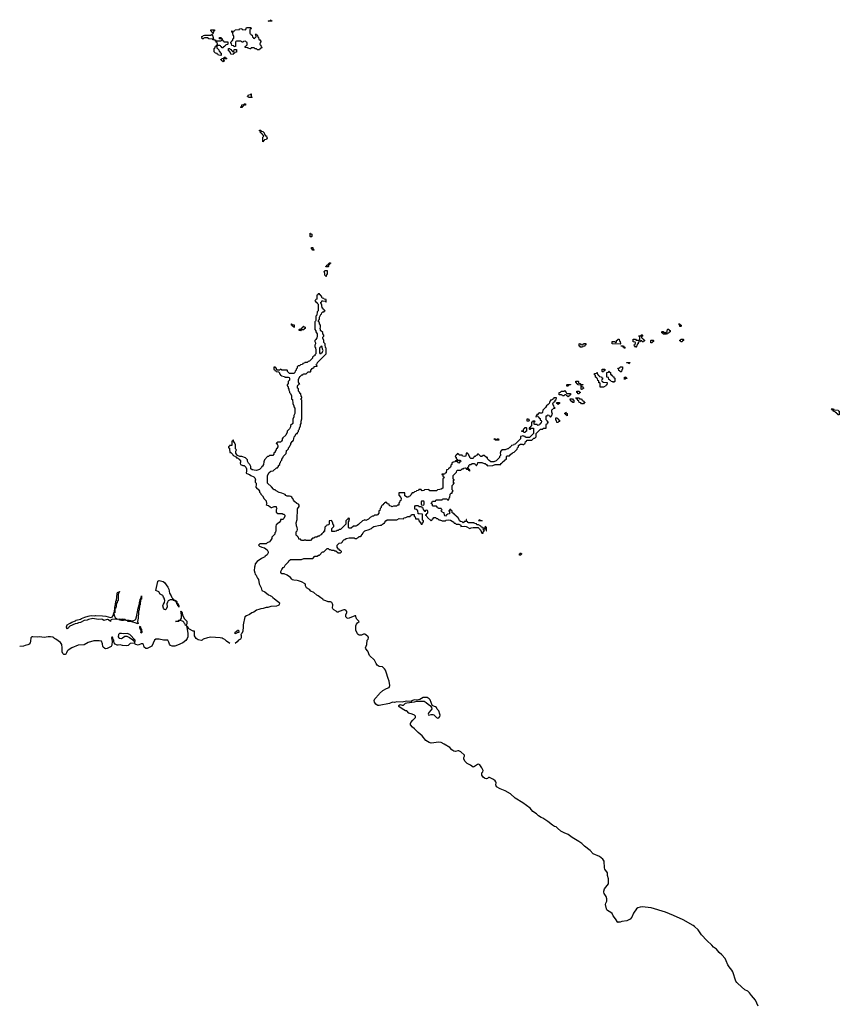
# Model space of a CAD drawing. Header units: inches. Extents: x 2774406 to 2911609, y 892737 to 1000506.
# Tile 74 of 79: x 2840150 to 2854974, y 929603 to 947414. Entities that reach past the tile are written whole.
import ezdxf

# ---------------------------------------------------------------- set-up
doc = ezdxf.new("R2010")
doc.units = ezdxf.units.IN
doc.header["$MEASUREMENT"] = 0
for name, color, linetype in [('C8943', 7, 'Continuous'), ('C8944', 7, 'Continuous'), ('C8952', 7, 'Continuous'), ('C8953', 7, 'Continuous'), ('C8954', 7, 'Continuous')]:
    doc.layers.add(name, color=color, linetype=linetype)

msp = doc.modelspace()

# ---------------------------------------------------------------- linework, layer by layer
at = {"layer": 'C8943', "color": 6}
for points in [[(2845017, 940000), (2844988, 939972), (2844988, 939950), (2844962, 939898), (2844908, 939850), (2844898, 939830), (2844898, 939810), (2844888, 939792), (2844868, 939772), (2844810, 939772), (2844802, 939758), (2844790, 939754), (2844790, 939748), (2844806, 939746), (2844806, 939734), (2844818, 939710), (2844818, 939690), (2844802, 939658), (2844788, 939650), (2844787, 939633), (2844769, 939610), (2844768, 939590), (2844749, 939570), (2844748, 939552), (2844728, 939532), (2844669, 939531), (2844650, 939514), (2844629, 939511), (2844578, 939450), (2844565, 939415), (2844558, 939370), (2844542, 939338), (2844530, 939331), (2844525, 939315), (2844485, 939275), (2844450, 939262), (2844430, 939258), (2844390, 939262), (2844368, 939272), (2844352, 939272), (2844332, 939292), (2844330, 939334), (2844311, 939370), (2844291, 939391), (2844277, 939417), (2844271, 939430), (2844271, 939450), (2844232, 939490), (2844170, 939511), (2844130, 939511), (2844091, 939531), (2844072, 939552), (2844062, 939570), (2844062, 939610), (2844071, 939630), (2844052, 939650), (2844051, 939730), (2844030, 939774), (2844014, 939790), (2844014, 939810), (2844010, 939814), (2844002, 939798), (2843989, 939790), (2843986, 939714), (2843946, 939710), (2843942, 939698), (2843926, 939690), (2843929, 939669), (2843942, 939662), (2843946, 939650), (2843950, 939586), (2843970, 939586), (2844006, 939550), (2844008, 939530), (2844039, 939519), (2844048, 939510), (2844064, 939504), (2844070, 939489), (2844089, 939489), (2844110, 939468), (2844126, 939466), (2844130, 939446), (2844142, 939442), (2844146, 939430), (2844146, 939410), (2844138, 939390), (2844146, 939370), (2844186, 939350), (2844210, 939349), (2844242, 939322), (2844255, 939290), (2844255, 939250), (2844246, 939210), (2844286, 939190), (2844309, 939189), (2844330, 939168), (2844384, 939144), (2844404, 939124), (2844415, 939090), (2844409, 939070), (2844409, 939050), (2844428, 939028), (2844428, 938992), (2844418, 938970), (2844420, 938960), (2844448, 938930), (2844463, 938923), (2844486, 938886), (2844489, 938870), (2844506, 938846), (2844510, 938828), (2844540, 938800), (2844570, 938748), (2844608, 938710), (2844609, 938690), (2844618, 938670), (2844610, 938646), (2844626, 938630), (2844650, 938628), (2844682, 938602), (2844690, 938588), (2844710, 938588), (2844750, 938608), (2844786, 938606), (2844786, 938594), (2844798, 938570), (2844789, 938549), (2844790, 938506), (2844820, 938480), (2844883, 938483), (2844899, 938479), (2844912, 938468), (2844928, 938468), (2844946, 938450), (2844948, 938430), (2844929, 938391), (2844908, 938372), (2844866, 938370), (2844866, 938350), (2844840, 938320), (2844790, 938274), (2844782, 938250), (2844785, 938175), (2844776, 938144), (2844766, 938130), (2844766, 938110), (2844710, 938054), (2844709, 938030), (2844689, 937991), (2844669, 937971), (2844626, 937950), (2844607, 937933), (2844493, 937933), (2844469, 937910), (2844488, 937890), (2844528, 937870), (2844578, 937858), (2844626, 937826), (2844645, 937790), (2844643, 937770), (2844624, 937736), (2844589, 937710), (2844581, 937699), (2844524, 937670), (2844443, 937610), (2844410, 937570), (2844403, 937530), (2844394, 937510), (2844393, 937450), (2844401, 937410), (2844410, 937385), (2844426, 937366), (2844430, 937349), (2844446, 937326), (2844450, 937309), (2844467, 937287), (2844483, 937210), (2844517, 937137), (2844530, 937090), (2844582, 937062), (2844649, 937010), (2844680, 937000), (2844689, 936990), (2844704, 936984), (2844730, 936959), (2844760, 936940), (2844810, 936893), (2844838, 936878), (2844846, 936866), (2844844, 936836), (2844836, 936824), (2844824, 936816), (2844796, 936804), (2844690, 936796), (2844638, 936782), (2844610, 936779), (2844556, 936764), (2844510, 936757), (2844477, 936743), (2844430, 936735), (2844408, 936712), (2844383, 936697), (2844350, 936687), (2844307, 936653), (2844255, 936630), (2844224, 936610), (2844189, 936470), (2844194, 936450), (2844189, 936431), (2844188, 936352), (2844168, 936312), (2844148, 936292), (2844155, 936275), (2844155, 936230), (2844142, 936210), (2844109, 936190), (2844082, 936158), (2844046, 936130)], [(2849446, 940000), (2849446, 939930), (2849370, 939854), (2849310, 939854), (2849298, 939858), (2849290, 939874), (2849258, 939878), (2849250, 939894), (2849242, 939878), (2849210, 939874), (2849206, 939870), (2849206, 939830), (2849110, 939734), (2849088, 939732), (2849082, 939718), (2849047, 939713), (2849042, 939698), (2849026, 939690), (2849022, 939678), (2849010, 939674), (2848987, 939653), (2848970, 939652), (2848930, 939634), (2848870, 939634), (2848866, 939614), (2848849, 939610), (2848848, 939590), (2848838, 939570), (2848846, 939550), (2848846, 939530), (2848829, 939511), (2848827, 939493), (2848769, 939431), (2848727, 939413), (2848670, 939414), (2848640, 939440), (2848614, 939470), (2848610, 939492), (2848590, 939494), (2848550, 939532), (2848530, 939532), (2848510, 939514), (2848490, 939514), (2848450, 939554), (2848430, 939552), (2848426, 939534), (2848406, 939530), (2848390, 939514), (2848370, 939514), (2848350, 939474), (2848310, 939474), (2848293, 939493), (2848290, 939514), (2848278, 939518), (2848270, 939554), (2848258, 939558), (2848252, 939572), (2848227, 939573), (2848222, 939518), (2848190, 939512), (2848158, 939518), (2848150, 939534), (2848110, 939534), (2848098, 939538), (2848093, 939553), (2848078, 939558), (2848070, 939571), (2848067, 939553), (2848049, 939550), (2848047, 939533), (2848030, 939531), (2848028, 939508), (2848042, 939502), (2848046, 939470), (2848062, 939462), (2848066, 939446), (2848110, 939446), (2848122, 939442), (2848126, 939430), (2848122, 939418), (2848107, 939413), (2848102, 939398), (2848090, 939394), (2848078, 939398), (2848073, 939413), (2848058, 939418), (2848054, 939434), (2848030, 939432), (2848022, 939418), (2847988, 939412), (2847967, 939393), (2847966, 939370), (2847950, 939354), (2847948, 939330), (2847940, 939320), (2847906, 939290), (2847902, 939278), (2847867, 939273), (2847866, 939214), (2847846, 939210), (2847842, 939198), (2847830, 939194), (2847787, 939193), (2847787, 939187), (2847802, 939182), (2847806, 939150), (2847822, 939142), (2847826, 939130), (2847822, 939118), (2847806, 939110), (2847806, 938950), (2847802, 938938), (2847776, 938924), (2847747, 938913), (2847709, 938911), (2847690, 938894), (2847650, 938892), (2847570, 938894), (2847550, 938914), (2847470, 938911), (2847462, 938898), (2847430, 938894), (2847418, 938898), (2847410, 938914), (2847370, 938914), (2847362, 938898), (2847327, 938893), (2847322, 938878), (2847290, 938874), (2847270, 938854), (2847250, 938854), (2847228, 938832), (2847226, 938810), (2847207, 938793), (2847186, 938790), (2847182, 938778), (2847170, 938774), (2847150, 938774), (2847130, 938794), (2847118, 938798), (2847114, 938810), (2847114, 938854), (2847010, 938852), (2847008, 938810), (2847046, 938770), (2847048, 938750), (2847042, 938718), (2847026, 938710), (2847022, 938678), (2847008, 938672), (2847006, 938634), (2846986, 938630), (2846967, 938613), (2846912, 938612), (2846882, 938602), (2846870, 938612), (2846838, 938618), (2846831, 938651), (2846798, 938658), (2846794, 938670), (2846778, 938678), (2846770, 938694), (2846762, 938678), (2846747, 938673), (2846742, 938658), (2846730, 938654), (2846722, 938638), (2846706, 938630), (2846702, 938618), (2846687, 938613), (2846686, 938590), (2846668, 938572), (2846666, 938534), (2846648, 938530), (2846646, 938490), (2846620, 938460), (2846610, 938452), (2846568, 938452), (2846550, 938434), (2846530, 938432), (2846486, 938410), (2846460, 938380), (2846436, 938364), (2846410, 938354), (2846398, 938358), (2846390, 938372), (2846382, 938358), (2846349, 938351), (2846290, 938294), (2846280, 938280), (2846256, 938264), (2846227, 938253), (2846190, 938252), (2846147, 938213), (2846110, 938214), (2846094, 938230), (2846094, 938330), (2846111, 938350), (2846114, 938390), (2846090, 938394), (2846082, 938378), (2846070, 938374), (2846046, 938350), (2846046, 938290), (2845960, 938200), (2845950, 938192), (2845926, 938190), (2845910, 938174), (2845890, 938174), (2845876, 938164), (2845847, 938153), (2845813, 938153), (2845798, 938158), (2845793, 938173), (2845793, 938207), (2845832, 938248), (2845832, 938270), (2845813, 938293), (2845812, 938310), (2845790, 938354), (2845750, 938351), (2845747, 938293), (2845742, 938278), (2845707, 938273), (2845702, 938258), (2845690, 938254), (2845670, 938234), (2845662, 938158), (2845647, 938153), (2845642, 938138), (2845630, 938134), (2845622, 938118), (2845610, 938114), (2845606, 938094), (2845586, 938090), (2845567, 938073), (2845546, 938070), (2845527, 938053), (2845489, 938051), (2845467, 938033), (2845448, 938032), (2845407, 937993), (2845333, 937993), (2845318, 937998), (2845310, 938012), (2845302, 937998), (2845287, 937993), (2845253, 937993), (2845238, 937998), (2845230, 938014), (2845198, 938018), (2845194, 938050), (2845178, 938058), (2845174, 938070), (2845160, 938080), (2845152, 938092), (2845152, 938148), (2845171, 938170), (2845172, 938190), (2845171, 938230), (2845161, 938241), (2845156, 938256), (2845151, 938310), (2845170, 938370), (2845176, 938564), (2845202, 938610), (2845202, 938630), (2845191, 938650), (2845162, 938662), (2845119, 938699), (2845101, 938721), (2845090, 938751), (2845078, 938758), (2845070, 938774), (2845054, 938790), (2845030, 938794), (2844990, 938792), (2844965, 938805), (2844950, 938822), (2844894, 938850), (2844870, 938852), (2844844, 938864), (2844791, 938891), (2844771, 938911), (2844751, 938911), (2844740, 938920), (2844704, 938964), (2844632, 939032), (2844632, 939168), (2844660, 939220), (2844690, 939246), (2844734, 939250), (2844792, 939308), (2844811, 939309), (2844831, 939329), (2844832, 939350), (2844854, 939370), (2844854, 939390), (2844870, 939406), (2844872, 939430), (2844890, 939448), (2844894, 939466), (2844911, 939490), (2844921, 939519), (2844972, 939568), (2844973, 939607), (2844978, 939622), (2844990, 939626), (2845012, 939650), (2845013, 939667), (2845030, 939686), (2845041, 939719), (2845051, 939729), (2845052, 939750), (2845078, 939782), (2845091, 939790), (2845102, 939810), (2845111, 939830), (2845112, 939870), (2845130, 939888), (2845152, 939928), (2845172, 939930), (2845173, 939947), (2845190, 939966), (2845193, 939987), (2845203, 940000)], [(2850000, 932705), (2849962, 932722), (2849937, 932737), (2849879, 932790), (2849850, 932810), (2849821, 932821), (2849784, 932844), (2849704, 932910), (2849610, 932968), (2849581, 932981), (2849534, 933014), (2849499, 933050), (2849432, 933092), (2849385, 933150), (2849317, 933197), (2849250, 933250), (2849111, 933331), (2849030, 933410), (2848930, 933464), (2848840, 933500), (2848775, 933535), (2848759, 933570), (2848765, 933610), (2848760, 933630), (2848750, 933647), (2848722, 933670), (2848650, 933704), (2848630, 933704), (2848610, 933690), (2848590, 933684), (2848570, 933685), (2848554, 933694), (2848534, 933714), (2848510, 933750), (2848510, 933790), (2848527, 933810), (2848530, 933832), (2848510, 933881), (2848470, 933937), (2848450, 933945), (2848430, 933939), (2848410, 933930), (2848378, 933902), (2848350, 933895), (2848303, 933930), (2848241, 933961), (2848202, 934002), (2848183, 934043), (2848185, 934070), (2848197, 934090), (2848197, 934110), (2848127, 934170), (2848090, 934186), (2848072, 934188), (2848030, 934176), (2848001, 934181), (2847965, 934205), (2847930, 934250), (2847830, 934310), (2847770, 934338), (2847730, 934344), (2847590, 934328), (2847558, 934338), (2847497, 934377), (2847430, 934458), (2847359, 934519), (2847290, 934587), (2847255, 934615), (2847221, 934661), (2847218, 934682), (2847222, 934698), (2847259, 934741), (2847310, 934789), (2847310, 934815), (2847291, 934830), (2847250, 934851), (2847190, 934872), (2847151, 934911), (2847130, 934911), (2847065, 934945), (2847005, 934990), (2847005, 935010), (2847030, 935024), (2847070, 935014), (2847090, 935014), (2847130, 935049), (2847150, 935057), (2847290, 935072), (2847330, 935084), (2847466, 935086), (2847503, 935063), (2847538, 935030), (2847579, 934999), (2847601, 934970), (2847602, 934950), (2847595, 934930), (2847550, 934881), (2847537, 934850), (2847542, 934842), (2847550, 934833), (2847590, 934845), (2847624, 934844), (2847638, 934838), (2847690, 934790), (2847710, 934781), (2847730, 934787), (2847750, 934810), (2847752, 934830), (2847750, 934851), (2847730, 934910), (2847702, 934942), (2847688, 934970), (2847670, 934983), (2847622, 935002), (2847613, 935013), (2847573, 935110), (2847558, 935130), (2847522, 935150), (2847450, 935150), (2847386, 935114), (2847330, 935107), (2847290, 935108), (2847238, 935090), (2847236, 935084), (2847230, 935082), (2847147, 935087), (2847070, 935070), (2846970, 935073), (2846930, 935064), (2846890, 935067), (2846838, 935042), (2846650, 935010), (2846630, 935010), (2846616, 935016), (2846592, 935032), (2846565, 935070), (2846563, 935097), (2846574, 935126), (2846650, 935210), (2846657, 935223), (2846720, 935280), (2846784, 935316), (2846830, 935333), (2846842, 935370), (2846832, 935448), (2846814, 935494), (2846780, 935610), (2846764, 935650), (2846750, 935670), (2846710, 935707), (2846650, 935713), (2846618, 935738), (2846595, 935770), (2846565, 935830), (2846475, 935915), (2846448, 935988), (2846411, 936030), (2846403, 936050), (2846431, 936110), (2846433, 936187), (2846451, 936210), (2846457, 936230), (2846451, 936250), (2846410, 936286), (2846390, 936296), (2846370, 936299), (2846330, 936283), (2846290, 936279), (2846271, 936290), (2846262, 936302), (2846231, 936370), (2846227, 936410), (2846231, 936450), (2846242, 936478), (2846259, 936501), (2846292, 936530), (2846248, 936568), (2846240, 936580), (2846235, 936590), (2846230, 936630), (2846210, 936630), (2846110, 936587), (2846090, 936584), (2846070, 936590), (2846051, 936610), (2846048, 936628), (2846050, 936650), (2846067, 936690), (2846064, 936710), (2846050, 936730), (2846030, 936739), (2846010, 936739), (2845930, 936711), (2845910, 936698), (2845890, 936698), (2845873, 936713), (2845830, 936736), (2845814, 936754), (2845807, 936770), (2845811, 936831), (2845807, 936850), (2845795, 936870), (2845770, 936881), (2845730, 936881), (2845690, 936901), (2845651, 936911), (2845639, 936919), (2845630, 936930), (2845594, 936954), (2845551, 936990), (2845524, 937004), (2845472, 937050), (2845417, 937077), (2845390, 937105), (2845338, 937138), (2845322, 937170), (2845322, 937190), (2845311, 937211), (2845246, 937246), (2845190, 937261), (2845170, 937271), (2845110, 937275), (2845083, 937283), (2845070, 937291), (2845046, 937326), (2844990, 937365), (2844934, 937390), (2844892, 937392), (2844873, 937413), (2844872, 937430), (2844891, 937469), (2844918, 937502), (2844931, 937510), (2844951, 937549), (2845010, 937608), (2845018, 937622), (2845050, 937649), (2845249, 937649), (2845290, 937668), (2845450, 937669), (2845490, 937708), (2845531, 937709), (2845553, 937727), (2845574, 937730), (2845620, 937780), (2845631, 937789), (2845652, 937790), (2845710, 937846), (2845730, 937846), (2845750, 937828), (2845767, 937827), (2845790, 937818), (2845830, 937818), (2845852, 937808), (2845868, 937808), (2845910, 937768), (2845952, 937768), (2845970, 937786), (2845970, 937794), (2845954, 937810), (2845934, 937814), (2845932, 937830), (2845918, 937838), (2845893, 937873), (2845894, 937910), (2845930, 937946), (2845971, 937949), (2845990, 937968), (2845996, 937984), (2846015, 938005), (2846031, 938010), (2846054, 938026), (2846110, 938042), (2846183, 938043), (2846199, 938039), (2846212, 938028), (2846250, 938026), (2846258, 938042), (2846270, 938046), (2846290, 938066), (2846310, 938066), (2846330, 938086), (2846338, 938102), (2846350, 938109), (2846363, 938137), (2846395, 938165), (2846472, 938190), (2846494, 938206), (2846510, 938210), (2846517, 938223), (2846555, 938245), (2846671, 938269), (2846691, 938270), (2846711, 938289), (2846730, 938298), (2846735, 938305), (2846750, 938309), (2846755, 938325), (2846774, 938346), (2846796, 938364), (2846811, 938369), (2846969, 938369), (2847012, 938388), (2847090, 938386), (2847098, 938402), (2847134, 938410), (2847170, 938428), (2847210, 938428), (2847218, 938442), (2847233, 938447), (2847238, 938462), (2847270, 938466), (2847282, 938462), (2847286, 938430), (2847302, 938422), (2847306, 938390), (2847310, 938386), (2847350, 938386), (2847362, 938382), (2847368, 938350), (2847408, 938308), (2847410, 938288), (2847430, 938286), (2847433, 938307), (2847452, 938330), (2847454, 938350), (2847438, 938358), (2847434, 938370), (2847434, 938470), (2847373, 938473), (2847358, 938478), (2847350, 938534), (2847338, 938538), (2847330, 938554), (2847298, 938558), (2847294, 938570), (2847294, 938610), (2847310, 938626), (2847350, 938626), (2847362, 938622), (2847370, 938606), (2847407, 938607), (2847422, 938602), (2847426, 938590), (2847442, 938582), (2847450, 938546), (2847462, 938542), (2847470, 938526), (2847490, 938526), (2847498, 938542), (2847510, 938546), (2847522, 938542), (2847526, 938530), (2847526, 938490), (2847522, 938478), (2847507, 938473), (2847502, 938458), (2847486, 938450), (2847502, 938442), (2847506, 938430), (2847522, 938422), (2847526, 938410), (2847590, 938348), (2847610, 938366), (2847618, 938382), (2847632, 938390), (2847634, 938406), (2847650, 938408), (2847670, 938408), (2847688, 938390), (2847708, 938388), (2847730, 938368), (2847750, 938368), (2847790, 938349), (2847850, 938349), (2847861, 938359), (2847910, 938369), (2847943, 938363), (2848002, 938322), (2848010, 938309), (2848028, 938308), (2848046, 938290), (2848090, 938288), (2848126, 938270), (2848126, 938250), (2848130, 938246), (2848190, 938249), (2848224, 938244), (2848290, 938209), (2848318, 938222), (2848350, 938230), (2848430, 938230), (2848445, 938225), (2848466, 938206), (2848470, 938189), (2848483, 938183), (2848510, 938128), (2848530, 938126), (2848534, 938130), (2848538, 938162), (2848554, 938170), (2848538, 938178), (2848534, 938190), (2848538, 938202), (2848550, 938206), (2848582, 938202), (2848586, 938170), (2848590, 938166), (2848594, 938170), (2848592, 938230), (2848578, 938238), (2848570, 938254), (2848566, 938254), (2848562, 938218), (2848550, 938214), (2848518, 938218), (2848513, 938233), (2848498, 938238), (2848493, 938253), (2848450, 938274), (2848418, 938278), (2848412, 938292), (2848378, 938298), (2848370, 938314), (2848270, 938314), (2848258, 938318), (2848254, 938330), (2848238, 938338), (2848230, 938374), (2848226, 938370), (2848222, 938338), (2848190, 938334), (2848182, 938318), (2848170, 938314), (2848152, 938332), (2848118, 938338), (2848114, 938350), (2848098, 938358), (2848093, 938393), (2848078, 938398), (2848073, 938413), (2848058, 938418), (2848054, 938430), (2848038, 938438), (2848034, 938450), (2848018, 938458), (2848010, 938474), (2847998, 938478), (2847994, 938490), (2847974, 938494), (2847971, 938530), (2847953, 938533), (2847950, 938552), (2847930, 938554), (2847922, 938538), (2847906, 938530), (2847922, 938522), (2847926, 938510), (2847922, 938478), (2847888, 938472), (2847882, 938458), (2847870, 938454), (2847850, 938434), (2847838, 938438), (2847833, 938453), (2847830, 938494), (2847798, 938498), (2847793, 938513), (2847778, 938518), (2847774, 938530), (2847778, 938542), (2847794, 938550), (2847778, 938558), (2847774, 938570), (2847732, 938572), (2847718, 938578), (2847714, 938590), (2847698, 938598), (2847690, 938614), (2847630, 938614), (2847618, 938618), (2847614, 938650), (2847598, 938658), (2847594, 938670), (2847613, 938687), (2847618, 938702), (2847630, 938706), (2847670, 938706), (2847678, 938722), (2847690, 938726), (2847787, 938727), (2847794, 938730), (2847798, 938742), (2847810, 938746), (2847870, 938746), (2847882, 938742), (2847890, 938728), (2847911, 938729), (2847918, 938762), (2847931, 938770), (2847934, 938830), (2847952, 938848), (2847972, 938850), (2847973, 938867), (2847992, 938890), (2847974, 938910), (2847972, 938950), (2847974, 938990), (2847994, 939010), (2847998, 939022), (2848012, 939030), (2847998, 939038), (2847994, 939050), (2847998, 939082), (2848012, 939090), (2847998, 939098), (2847993, 939113), (2847993, 939167), (2848020, 939200), (2848051, 939229), (2848054, 939250), (2848070, 939266), (2848130, 939266), (2848152, 939288), (2848174, 939290), (2848178, 939302), (2848210, 939306), (2848222, 939302), (2848230, 939286), (2848262, 939282), (2848267, 939267), (2848282, 939262), (2848286, 939250), (2848292, 939248), (2848294, 939270), (2848278, 939278), (2848274, 939290), (2848258, 939298), (2848254, 939310), (2848258, 939322), (2848272, 939328), (2848273, 939347), (2848290, 939366), (2848311, 939369), (2848333, 939387), (2848367, 939387), (2848382, 939382), (2848386, 939370), (2848402, 939362), (2848406, 939350), (2848412, 939348), (2848418, 939362), (2848432, 939368), (2848438, 939402), (2848450, 939406), (2848510, 939406), (2848548, 939388), (2848567, 939387), (2848600, 939360), (2848610, 939346), (2848708, 939348), (2848751, 939369), (2848850, 939368), (2848854, 939386), (2848872, 939390), (2848874, 939406), (2848891, 939409), (2848894, 939426), (2848914, 939430), (2848918, 939442), (2848933, 939447), (2848938, 939462), (2848954, 939466), (2848954, 939510), (2848958, 939522), (2848970, 939526), (2849010, 939526), (2849018, 939542), (2849030, 939546), (2849064, 939576), (2849091, 939589), (2849150, 939646), (2849152, 939670), (2849171, 939689), (2849172, 939710), (2849180, 939720), (2849210, 939738), (2849238, 939738), (2849250, 939728), (2849270, 939728), (2849278, 939742), (2849294, 939750), (2849298, 939782), (2849310, 939786), (2849330, 939806), (2849410, 939806), (2849450, 939846), (2849470, 939846), (2849494, 939870), (2849494, 939930), (2849564, 940000)], [(2849314, 940000), (2849314, 939970), (2849298, 939962), (2849290, 939948), (2849270, 939946), (2849262, 939962), (2849230, 939966), (2849226, 939970), (2849230, 939974), (2849262, 939978), (2849265, 940000)], [(2843951, 936130), (2843891, 936171), (2843861, 936201), (2843830, 936211), (2843810, 936226), (2843773, 936233), (2843610, 936241), (2843548, 936230), (2843470, 936205), (2843450, 936191), (2843430, 936185), (2843375, 936195), (2843340, 936220), (2843311, 936270), (2843314, 936350), (2843290, 936351), (2843212, 936392), (2843190, 936432), (2843174, 936434), (2843170, 936454), (2843162, 936458), (2843169, 936449), (2843170, 936410), (2843179, 936399), (2843181, 936390), (2843190, 936310), (2843190, 936250), (2843180, 936220), (2843157, 936183), (2843098, 936142), (2843003, 936097), (2842956, 936084), (2842910, 936084), (2842875, 936095), (2842858, 936118), (2842850, 936152), (2842830, 936190), (2842750, 936190), (2842674, 936210), (2842610, 936210), (2842590, 936190), (2842539, 936081), (2842458, 936042), (2842430, 936036), (2842401, 936061), (2842390, 936113), (2842370, 936122), (2842350, 936121), (2842290, 936101), (2842251, 936111), (2842240, 936120), (2842231, 936130), (2842236, 936190), (2842145, 936290), (2842094, 936310), (2842030, 936307), (2841990, 936313), (2841958, 936310), (2841937, 936290), (2841933, 936250), (2841943, 936230), (2841950, 936225), (2841990, 936221), (2842010, 936229), (2842050, 936264), (2842090, 936261), (2842136, 936236), (2842195, 936195), (2842210, 936178), (2842226, 936170), (2842226, 936134), (2842150, 936130), (2842110, 936095), (2842090, 936090), (2842010, 936095), (2841970, 936106), (2841930, 936097), (2841910, 936099), (2841879, 936119), (2841861, 936141), (2841855, 936155), (2841850, 936190), (2841842, 936202), (2841830, 936245), (2841818, 936242), (2841810, 936230), (2841821, 936170), (2841818, 936102), (2841804, 936076), (2841730, 936041), (2841710, 936035), (2841690, 936037), (2841661, 936061), (2841655, 936075), (2841650, 936122), (2841630, 936170), (2841590, 936180), (2841490, 936179), (2841390, 936150), (2841317, 936103), (2841210, 936097), (2841090, 936053), (2841029, 936010), (2841010, 935991), (2840999, 935961), (2840983, 935937), (2840970, 935931), (2840951, 935931), (2840931, 935951), (2840919, 935979), (2840916, 936030), (2840921, 936050), (2840910, 936110), (2840890, 936145), (2840805, 936210), (2840780, 936220), (2840770, 936230), (2840750, 936241), (2840710, 936250), (2840666, 936250), (2840590, 936238), (2840510, 936253), (2840470, 936244), (2840390, 936253), (2840370, 936250), (2840353, 936230), (2840345, 936170), (2840337, 936143), (2840322, 936118), (2840295, 936105), (2840250, 936095), (2840219, 936081), (2840150, 936075)]]:
    msp.add_lwpolyline(points, dxfattribs=at)
for points in [[(2848810, 939806), (2848748, 939808), (2848742, 939822), (2848726, 939830), (2848754, 939830), (2848758, 939818), (2848770, 939814), (2848782, 939818), (2848786, 939830), (2848812, 939832), (2848814, 939810)], [(2847450, 938706), (2847418, 938702), (2847414, 938690), (2847414, 938650), (2847418, 938638), (2847450, 938634), (2847462, 938638), (2847466, 938650), (2847466, 938690), (2847462, 938702)], [(2848510, 938346), (2848446, 938350), (2848462, 938358), (2848466, 938370), (2848470, 938371), (2848474, 938370), (2848478, 938358), (2848514, 938350)], [(2849190, 937726), (2849188, 937730), (2849190, 937754), (2849202, 937758), (2849210, 937772), (2849218, 937758), (2849232, 937750), (2849218, 937742), (2849210, 937726)], [(2843030, 936788), (2843027, 936807), (2843010, 936809), (2843002, 936842), (2842990, 936848), (2842989, 936869), (2842982, 936882), (2842945, 936905), (2842926, 936910), (2842918, 936918), (2842870, 936921), (2842838, 936902), (2842821, 936879), (2842811, 936850), (2842819, 936790), (2842801, 936750), (2842790, 936739), (2842770, 936744), (2842750, 936769), (2842741, 936810), (2842750, 936842), (2842767, 936873), (2842773, 936910), (2842766, 936950), (2842750, 936970), (2842746, 936986), (2842736, 936996), (2842690, 937021), (2842666, 937066), (2842610, 937090), (2842646, 937250), (2842650, 937259), (2842670, 937267), (2842742, 937250), (2842771, 937230), (2842831, 937150), (2842846, 937110), (2842860, 937040), (2842890, 936991), (2842893, 936973), (2842900, 936960), (2842911, 936950), (2842916, 936936), (2842932, 936930), (2842938, 936918), (2842972, 936910), (2842974, 936894), (2842990, 936892), (2842992, 936872), (2842998, 936858), (2843010, 936854), (2843031, 936810)], [(2841910, 936571), (2842010, 936574), (2842050, 936571), (2842072, 936552), (2842130, 936554), (2842190, 936541), (2842217, 936543), (2842241, 936559), (2842249, 936571), (2842263, 936610), (2842287, 936733), (2842290, 936772), (2842299, 936781), (2842310, 936834), (2842318, 936842), (2842318, 936870), (2842329, 936911), (2842330, 936932), (2842342, 936938), (2842353, 936993), (2842355, 936975), (2842351, 936931), (2842333, 936927), (2842331, 936830), (2842318, 936822), (2842310, 936730), (2842300, 936720), (2842296, 936704), (2842293, 936590), (2842281, 936530), (2842290, 936486), (2842289, 936489), (2842271, 936489), (2842258, 936498), (2842180, 936520), (2842108, 936530), (2842106, 936546), (2842069, 936549), (2842030, 936544), (2841990, 936545), (2841958, 936550), (2841949, 936569), (2841816, 936564), (2841803, 936557), (2841793, 936547), (2841790, 936526), (2841756, 936556), (2841741, 936561), (2841730, 936563), (2841670, 936547), (2841645, 936565), (2841630, 936570), (2841570, 936566), (2841470, 936579), (2841394, 936566), (2841370, 936554), (2841317, 936543), (2841251, 936510), (2841216, 936504), (2841191, 936490), (2841156, 936484), (2841059, 936441), (2841038, 936422), (2841030, 936410), (2841010, 936394), (2841003, 936403), (2840998, 936430), (2841001, 936450), (2841010, 936466), (2841049, 936490), (2841065, 936495), (2841090, 936513), (2841159, 936541), (2841170, 936550), (2841250, 936570), (2841270, 936583), (2841330, 936606), (2841390, 936621), (2841410, 936631), (2841450, 936637), (2841510, 936631), (2841530, 936634), (2841650, 936630), (2841710, 936623), (2841790, 936597), (2841826, 936614), (2841846, 936654), (2841850, 936691), (2841867, 936693), (2841869, 936789), (2841884, 936836), (2841890, 936890), (2841899, 936910), (2841910, 937032), (2841919, 937050), (2841930, 937059), (2841942, 937058), (2841950, 937070), (2841954, 937070), (2841951, 937051), (2841940, 937040), (2841932, 937008), (2841930, 936910), (2841921, 936899), (2841910, 936866), (2841902, 936858), (2841890, 936769), (2841873, 936767), (2841870, 936686), (2841858, 936682), (2841853, 936667), (2841862, 936622), (2841877, 936597)], [(2843150, 936458), (2843140, 936480), (2843130, 936489), (2843118, 936518), (2843109, 936529), (2843096, 936536), (2843052, 936548), (2843034, 936546), (2843030, 936530), (2842987, 936527), (2842966, 936530), (2843018, 936542), (2843026, 936550), (2843049, 936551), (2843060, 936560), (2843074, 936590), (2843077, 936610), (2843078, 936658), (2843070, 936666), (2843069, 936689), (2843062, 936710), (2843070, 936718), (2843078, 936702), (2843074, 936694), (2843091, 936690), (2843091, 936670), (2843101, 936630), (2843130, 936574), (2843172, 936532), (2843170, 936486), (2843160, 936460)], [(2842350, 936315), (2842343, 936330), (2842344, 936350), (2842338, 936378), (2842330, 936386), (2842324, 936410), (2842322, 936438), (2842330, 936442), (2842338, 936398), (2842351, 936389), (2842357, 936330)], [(2844050, 936306), (2844050, 936334), (2844062, 936338), (2844068, 936352), (2844086, 936354), (2844090, 936372), (2844110, 936372), (2844113, 936327), (2844078, 936322), (2844070, 936308)]]:
    msp.add_lwpolyline(points, close=True, dxfattribs=at)
at = {"layer": 'C8944', "color": 6}
for points in [[(2844650, 947386), (2844646, 947390), (2844682, 947398), (2844690, 947414), (2844698, 947398), (2844713, 947393), (2844710, 947386)], [(2843646, 947166), (2843642, 947182), (2843626, 947190), (2843622, 947202), (2843606, 947210), (2843607, 947233), (2843673, 947233), (2843672, 947210), (2843658, 947202), (2843650, 947166)], [(2844390, 947074), (2844402, 947078), (2844407, 947093), (2844422, 947098), (2844426, 947110), (2844422, 947142), (2844406, 947150), (2844410, 947154), (2844430, 947154), (2844438, 947138), (2844454, 947130), (2844458, 947098), (2844472, 947092), (2844478, 947058), (2844490, 947054), (2844498, 947038), (2844514, 947030), (2844513, 947007), (2844498, 947002), (2844494, 946970), (2844498, 946958), (2844512, 946952), (2844518, 946918), (2844534, 946910), (2844514, 946906), (2844512, 946890), (2844494, 946886), (2844490, 946869), (2844450, 946868), (2844430, 946886), (2844410, 946886), (2844390, 946906), (2844350, 946906), (2844338, 946902), (2844330, 946886), (2844310, 946886), (2844286, 946890), (2844282, 946902), (2844267, 946907), (2844226, 946910), (2844226, 946930), (2844242, 946938), (2844246, 946950), (2844262, 946958), (2844266, 946970), (2844262, 947002), (2844250, 947006), (2844242, 947022), (2844230, 947026), (2844198, 947022), (2844190, 947006), (2844170, 947006), (2844162, 947022), (2844150, 947026), (2844070, 947026), (2844058, 947022), (2844054, 947010), (2844053, 946927), (2844030, 946926), (2844022, 946942), (2843990, 946946), (2843986, 946950), (2843982, 946982), (2843966, 946990), (2843966, 947010), (2843982, 947018), (2843987, 947033), (2844002, 947038), (2844006, 947070), (2844022, 947078), (2844026, 947110), (2844022, 947122), (2844008, 947128), (2844006, 947170), (2844002, 947182), (2843986, 947190), (2843986, 947210), (2843990, 947212), (2843998, 947198), (2844010, 947194), (2844022, 947198), (2844030, 947214), (2844042, 947218), (2844046, 947230), (2844126, 947234), (2844126, 947246), (2844131, 947251), (2844170, 947252), (2844174, 947234), (2844227, 947233), (2844242, 947238), (2844250, 947272), (2844333, 947273), (2844334, 947250), (2844318, 947242), (2844314, 947230), (2844314, 947170), (2844318, 947158), (2844333, 947153), (2844338, 947138), (2844353, 947133), (2844358, 947098), (2844373, 947093), (2844378, 947078)], [(2843710, 947034), (2843790, 947034), (2843802, 947038), (2843806, 947050), (2843802, 947062), (2843770, 947066), (2843766, 947070), (2843766, 947090), (2843770, 947094), (2843790, 947094), (2843798, 947078), (2843814, 947070), (2843818, 947038), (2843834, 947030), (2843838, 947018), (2843850, 947014), (2843913, 947013), (2843914, 946970), (2843910, 946966), (2843878, 946962), (2843873, 946947), (2843858, 946942), (2843853, 946927), (2843838, 946922), (2843830, 946906), (2843810, 946906), (2843802, 946922), (2843786, 946930), (2843782, 946942), (2843767, 946947), (2843733, 946947), (2843718, 946942), (2843714, 946930), (2843718, 946898), (2843730, 946894), (2843738, 946878), (2843754, 946870), (2843758, 946838), (2843773, 946833), (2843778, 946818), (2843794, 946810), (2843794, 946770), (2843790, 946766), (2843746, 946770), (2843742, 946782), (2843730, 946786), (2843722, 946802), (2843690, 946808), (2843682, 946822), (2843666, 946830), (2843668, 946892), (2843682, 946898), (2843690, 946934), (2843702, 946938), (2843710, 946954), (2843722, 946958), (2843726, 946970), (2843722, 947002), (2843706, 947010), (2843702, 947022), (2843686, 947030), (2843682, 947042), (2843646, 947050), (2843642, 947062), (2843570, 947068), (2843547, 947087), (2843493, 947087), (2843478, 947082), (2843470, 947066), (2843450, 947066), (2843446, 947110), (2843462, 947118), (2843466, 947130), (2843490, 947134), (2843608, 947132), (2843634, 947154), (2843650, 947094), (2843654, 947054), (2843694, 947050), (2843698, 947038)], [(2844010, 946834), (2844022, 946838), (2844027, 946873), (2844073, 946873), (2844074, 946830), (2844070, 946826), (2844038, 946822), (2844034, 946810), (2844018, 946802), (2844010, 946786), (2843969, 946789), (2843962, 946822), (2843950, 946826), (2843942, 946842), (2843926, 946850), (2843927, 946893), (2843953, 946893), (2843958, 946878), (2843973, 946873), (2843978, 946858), (2843993, 946853), (2843998, 946838)], [(2843830, 946646), (2843822, 946662), (2843806, 946670), (2843802, 946682), (2843790, 946686), (2843790, 946694), (2843802, 946698), (2843810, 946714), (2843842, 946718), (2843850, 946734), (2843870, 946734), (2843878, 946718), (2843894, 946710), (2843890, 946706), (2843850, 946706), (2843838, 946702), (2843834, 946690), (2843838, 946678), (2843854, 946670), (2843838, 946662)], [(2844350, 946006), (2844288, 946008), (2844282, 946022), (2844270, 946026), (2844268, 946032), (2844282, 946038), (2844290, 946054), (2844322, 946058), (2844330, 946074), (2844334, 946070), (2844334, 946030), (2844338, 946018), (2844354, 946010)], [(2844150, 945826), (2844146, 945830), (2844162, 945838), (2844169, 945871), (2844202, 945878), (2844210, 945894), (2844233, 945893), (2844234, 945870), (2844230, 945866), (2844198, 945862), (2844194, 945850), (2844178, 945842), (2844170, 945826)], [(2844550, 945206), (2844546, 945290), (2844562, 945298), (2844566, 945310), (2844562, 945322), (2844547, 945327), (2844542, 945342), (2844527, 945347), (2844522, 945362), (2844507, 945367), (2844502, 945402), (2844490, 945406), (2844486, 945414), (2844510, 945414), (2844518, 945398), (2844550, 945394), (2844558, 945378), (2844574, 945370), (2844578, 945338), (2844590, 945334), (2844594, 945314), (2844611, 945311), (2844618, 945278), (2844632, 945270), (2844618, 945262), (2844612, 945248), (2844578, 945242), (2844574, 945230), (2844558, 945222)], [(2845410, 943486), (2845406, 943490), (2845406, 943550), (2845410, 943554), (2845418, 943538), (2845432, 943532), (2845434, 943490), (2845430, 943486)], [(2845450, 943246), (2845442, 943262), (2845426, 943270), (2845427, 943293), (2845453, 943293), (2845458, 943258), (2845474, 943250), (2845470, 943246)], [(2845690, 942946), (2845686, 942950), (2845702, 942958), (2845710, 942974), (2845722, 942978), (2845730, 942994), (2845742, 942998), (2845750, 943014), (2845773, 943013), (2845770, 943006), (2845758, 943002), (2845753, 942987), (2845738, 942982), (2845734, 942950), (2845730, 942946)], [(2845690, 942766), (2845682, 942782), (2845666, 942790), (2845666, 942830), (2845662, 942842), (2845648, 942850), (2845662, 942858), (2845670, 942874), (2845710, 942874), (2845714, 942870), (2845713, 942813), (2845710, 942806), (2845698, 942802), (2845694, 942770)], [(2845110, 941846), (2845102, 941862), (2845086, 941870), (2845082, 941882), (2845066, 941890), (2845066, 941910), (2845070, 941914), (2845078, 941898), (2845113, 941893), (2845114, 941850)], [(2845230, 941786), (2845206, 941790), (2845206, 941810), (2845210, 941814), (2845242, 941818), (2845247, 941833), (2845262, 941838), (2845266, 941850), (2845282, 941858), (2845286, 941870), (2845292, 941872), (2845298, 941858), (2845312, 941852), (2845312, 941828), (2845298, 941822), (2845290, 941806), (2845250, 941806), (2845238, 941802)], [(2845610, 941506), (2845598, 941502), (2845593, 941487), (2845578, 941482), (2845574, 941470), (2845574, 941390), (2845578, 941378), (2845590, 941374), (2845602, 941378), (2845608, 941392), (2845626, 941394), (2845626, 941406), (2845638, 941430), (2845627, 941453), (2845622, 941502)], [(2849890, 940446), (2849882, 940462), (2849866, 940470), (2849868, 940492), (2849912, 940490), (2849914, 940470), (2849898, 940462)], [(2849350, 940146), (2849328, 940150), (2849328, 940192), (2849350, 940192), (2849358, 940178), (2849372, 940170), (2849358, 940162)], [(2849890, 940126), (2849867, 940127), (2849862, 940162), (2849846, 940170), (2849846, 940210), (2849850, 940214), (2849870, 940214), (2849878, 940198), (2849890, 940194), (2849898, 940178), (2849912, 940172), (2849912, 940148), (2849898, 940142)]]:
    msp.add_lwpolyline(points, close=True, dxfattribs=at)
for points in [[(2845203, 940000), (2845212, 940010), (2845213, 940027), (2845231, 940069), (2845231, 940090), (2845238, 940110), (2845238, 940150), (2845251, 940191), (2845252, 940210), (2845251, 940531), (2845234, 940550), (2845238, 940562), (2845252, 940568), (2845252, 940590), (2845238, 940598), (2845232, 940650), (2845214, 940654), (2845210, 940674), (2845193, 940693), (2845190, 940734), (2845174, 940750), (2845174, 940790), (2845178, 940802), (2845190, 940806), (2845198, 940822), (2845214, 940830), (2845198, 940838), (2845194, 940850), (2845193, 940907), (2845204, 940936), (2845220, 940960), (2845250, 940988), (2845272, 940988), (2845278, 941002), (2845290, 941006), (2845332, 941008), (2845370, 941046), (2845410, 941046), (2845414, 941050), (2845418, 941082), (2845430, 941086), (2845438, 941102), (2845454, 941110), (2845474, 941130), (2845478, 941142), (2845533, 941147), (2845530, 941154), (2845518, 941158), (2845514, 941170), (2845518, 941182), (2845532, 941188), (2845534, 941210), (2845692, 941370), (2845691, 941470), (2845684, 941484), (2845672, 941530), (2845672, 941550), (2845652, 941572), (2845651, 941611), (2845634, 941650), (2845634, 941670), (2845652, 941688), (2845652, 941710), (2845633, 941733), (2845630, 941754), (2845593, 941793), (2845592, 941810), (2845582, 941830), (2845592, 941850), (2845592, 941890), (2845573, 941913), (2845570, 941934), (2845554, 941950), (2845554, 941970), (2845558, 941982), (2845574, 941990), (2845574, 942030), (2845598, 942082), (2845611, 942089), (2845614, 942110), (2845633, 942127), (2845654, 942130), (2845658, 942142), (2845672, 942150), (2845658, 942158), (2845653, 942173), (2845638, 942178), (2845633, 942193), (2845618, 942198), (2845612, 942250), (2845594, 942290), (2845598, 942302), (2845610, 942306), (2845614, 942326), (2845630, 942328), (2845682, 942322), (2845690, 942306), (2845694, 942310), (2845694, 942350), (2845658, 942358), (2845650, 942372), (2845618, 942378), (2845610, 942414), (2845598, 942418), (2845594, 942430), (2845578, 942438), (2845570, 942454), (2845550, 942454), (2845542, 942438), (2845526, 942430), (2845526, 942370), (2845522, 942358), (2845507, 942353), (2845502, 942338), (2845486, 942330), (2845502, 942322), (2845507, 942307), (2845522, 942302), (2845526, 942290), (2845547, 942267), (2845548, 942250), (2845546, 942150), (2845528, 942130), (2845526, 942070), (2845509, 942051), (2845507, 941973), (2845502, 941958), (2845486, 941950), (2845488, 941810), (2845507, 941787), (2845508, 941770), (2845528, 941730), (2845529, 941710), (2845529, 941670), (2845523, 941657), (2845509, 941631), (2845486, 941610), (2845488, 941590), (2845498, 941570), (2845498, 941550), (2845487, 941527), (2845486, 941490), (2845502, 941482), (2845508, 941430), (2845506, 941370), (2845490, 941354), (2845486, 941334), (2845466, 941330), (2845446, 941310), (2845446, 941290), (2845390, 941234), (2845369, 941231), (2845347, 941213), (2845308, 941212), (2845302, 941198), (2845270, 941194), (2845262, 941178), (2845230, 941172), (2845208, 941152), (2845186, 941150), (2845170, 941134), (2845169, 941111), (2845150, 941092), (2845148, 941072), (2845130, 941054), (2845128, 941032), (2845108, 941012), (2845030, 941014), (2844994, 941050), (2844994, 941070), (2844990, 941074), (2844890, 941074), (2844870, 941092), (2844850, 941074), (2844810, 941074), (2844798, 941078), (2844794, 941110), (2844778, 941118), (2844774, 941130), (2844746, 941130), (2844747, 941087), (2844762, 941082), (2844767, 941067), (2844782, 941062), (2844788, 941048), (2844830, 941046), (2844847, 941027), (2844850, 941006), (2844862, 941002), (2844870, 940986), (2844882, 940982), (2844886, 940970), (2844942, 940962), (2844946, 940950), (2844953, 940947), (2845007, 940947), (2845022, 940942), (2845027, 940927), (2845027, 940893), (2845008, 940870), (2845006, 940830), (2844988, 940810), (2844988, 940790), (2845002, 940782), (2845007, 940767), (2845008, 940750), (2845018, 940730), (2845018, 940710), (2845028, 940688), (2845029, 940670), (2845049, 940649), (2845068, 940610), (2845068, 940550), (2845082, 940542), (2845089, 940470), (2845108, 940430), (2845108, 940410), (2845127, 940387), (2845128, 940370), (2845128, 940290), (2845110, 940254), (2845108, 940232), (2845089, 940190), (2845088, 940112), (2845050, 940074), (2845048, 940050), (2845029, 940011), (2845017, 940000)], [(2850000, 940617), (2849990, 940608), (2849970, 940610), (2849962, 940622), (2849950, 940625), (2849908, 940628), (2849910, 940672), (2849930, 940674), (2849948, 940692), (2849987, 940693), (2850000, 940697)], [(2849564, 940000), (2849570, 940006), (2849610, 940006), (2849618, 940022), (2849673, 940027), (2849674, 940090), (2849678, 940102), (2849690, 940106), (2849698, 940122), (2849712, 940130), (2849698, 940138), (2849694, 940150), (2849673, 940173), (2849674, 940246), (2849692, 940248), (2849698, 940262), (2849710, 940266), (2849722, 940262), (2849726, 940250), (2849742, 940242), (2849750, 940226), (2849758, 940242), (2849774, 940250), (2849778, 940282), (2849794, 940290), (2849778, 940298), (2849774, 940310), (2849774, 940350), (2849778, 940362), (2849793, 940367), (2849798, 940382), (2849830, 940386), (2849834, 940390), (2849818, 940398), (2849813, 940433), (2849798, 940438), (2849794, 940470), (2849798, 940482), (2849813, 940487), (2849818, 940502), (2849833, 940507), (2849834, 940530), (2849850, 940546), (2849858, 940570), (2849856, 940576), (2849810, 940571), (2849802, 940558), (2849770, 940532), (2849748, 940530), (2849747, 940513), (2849730, 940494), (2849728, 940472), (2849709, 940451), (2849678, 940430), (2849660, 940400), (2849610, 940352), (2849607, 940313), (2849602, 940298), (2849570, 940294), (2849558, 940298), (2849550, 940311), (2849546, 940294), (2849528, 940290), (2849526, 940274), (2849506, 940270), (2849502, 940258), (2849490, 940254), (2849487, 940227), (2849493, 940227), (2849498, 940242), (2849510, 940246), (2849522, 940242), (2849527, 940227), (2849542, 940222), (2849547, 940207), (2849562, 940202), (2849566, 940170), (2849582, 940162), (2849586, 940150), (2849582, 940118), (2849567, 940113), (2849562, 940098), (2849547, 940093), (2849542, 940078), (2849530, 940074), (2849518, 940078), (2849510, 940094), (2849470, 940094), (2849458, 940098), (2849454, 940130), (2849458, 940142), (2849473, 940147), (2849470, 940154), (2849430, 940154), (2849422, 940138), (2849407, 940133), (2849406, 940070), (2849402, 940058), (2849387, 940053), (2849382, 940038), (2849367, 940033), (2849366, 940010), (2849370, 940006), (2849390, 940006), (2849398, 940022), (2849410, 940026), (2849442, 940022), (2849446, 940010), (2849446, 940000)], [(2849265, 940000), (2849266, 940010), (2849282, 940018), (2849290, 940034), (2849310, 940034), (2849314, 940030), (2849314, 940000)]]:
    msp.add_lwpolyline(points, dxfattribs=at)
at = {"layer": 'C8952', "color": 6}
msp.add_lwpolyline([(2853508, 929570), (2853459, 929679), (2853384, 929764), (2853350, 929810), (2853318, 929838), (2853264, 929864), (2853137, 929977), (2853118, 930000)], dxfattribs=at)
at = {"layer": 'C8953', "color": 6}
msp.add_lwpolyline([(2853118, 930000), (2853101, 930021), (2853049, 930190), (2853030, 930223), (2852981, 930281), (2852957, 930317), (2852930, 930390), (2852910, 930430), (2852850, 930499), (2852799, 930539), (2852750, 930597), (2852698, 930638), (2852671, 930671), (2852577, 930757), (2852480, 930860), (2852421, 930950), (2852357, 931010), (2852330, 931030), (2852150, 931130), (2851978, 931210), (2851830, 931270), (2851570, 931348), (2851410, 931364), (2851370, 931362), (2851330, 931350), (2851308, 931332), (2851253, 931250), (2851222, 931178), (2851190, 931144), (2851130, 931115), (2851039, 931101), (2851010, 931090), (2850973, 931087), (2850970, 931082), (2850928, 931150), (2850884, 931204), (2850866, 931246), (2850844, 931264), (2850781, 931301), (2850771, 931310), (2850762, 931330), (2850748, 931410), (2850751, 931430), (2850771, 931470), (2850771, 931510), (2850757, 931550), (2850722, 931610), (2850713, 931630), (2850713, 931650), (2850730, 931694), (2850798, 931782), (2850797, 931870), (2850782, 931930), (2850782, 931982), (2850733, 932050), (2850728, 932070), (2850723, 932190), (2850698, 932230), (2850634, 932274), (2850522, 932322), (2850470, 932384), (2850363, 932463), (2850316, 932510), (2850264, 932550), (2850142, 932622), (2850070, 932674), (2850000, 932705)], dxfattribs=at)
at = {"layer": 'C8954', "color": 6}
for points in [[(2852090, 941866), (2852082, 941902), (2852070, 941906), (2852067, 941913), (2852090, 941912), (2852094, 941894), (2852114, 941890), (2852114, 941870), (2852110, 941866)], [(2851430, 941588), (2851408, 941588), (2851402, 941602), (2851390, 941606), (2851378, 941602), (2851370, 941586), (2851338, 941582), (2851334, 941550), (2851318, 941542), (2851314, 941510), (2851298, 941502), (2851290, 941486), (2851282, 941502), (2851270, 941506), (2851266, 941530), (2851282, 941538), (2851286, 941570), (2851282, 941582), (2851247, 941587), (2851248, 941632), (2851290, 941634), (2851298, 941618), (2851310, 941614), (2851350, 941614), (2851362, 941618), (2851366, 941630), (2851366, 941670), (2851362, 941682), (2851346, 941690), (2851350, 941694), (2851382, 941698), (2851390, 941714), (2851410, 941714), (2851414, 941710), (2851414, 941690), (2851398, 941682), (2851394, 941670), (2851398, 941658), (2851410, 941654), (2851418, 941638), (2851433, 941633), (2851438, 941618), (2851454, 941610), (2851438, 941602)], [(2851790, 941726), (2851782, 941742), (2851766, 941750), (2851766, 941770), (2851770, 941774), (2851790, 941774), (2851798, 941758), (2851810, 941754), (2851842, 941758), (2851846, 941770), (2851862, 941778), (2851866, 941810), (2851870, 941814), (2851890, 941814), (2851898, 941798), (2851913, 941793), (2851914, 941770), (2851898, 941762), (2851890, 941746), (2851858, 941742), (2851850, 941726)], [(2850290, 941488), (2850286, 941506), (2850270, 941508), (2850267, 941553), (2850290, 941554), (2850298, 941538), (2850330, 941534), (2850342, 941538), (2850350, 941554), (2850390, 941554), (2850391, 941530), (2850374, 941526), (2850370, 941506), (2850338, 941502), (2850330, 941488)], [(2851010, 941546), (2850868, 941548), (2850866, 941590), (2850910, 941594), (2850918, 941578), (2850930, 941574), (2850942, 941578), (2850946, 941610), (2850962, 941618), (2850970, 941634), (2850990, 941634), (2850994, 941630), (2850998, 941598), (2851012, 941590), (2851014, 941550)], [(2851567, 941567), (2851566, 941610), (2851570, 941614), (2851610, 941614), (2851614, 941610), (2851614, 941590), (2851598, 941582), (2851590, 941569)], [(2852130, 941586), (2852107, 941587), (2852102, 941602), (2852086, 941610), (2852102, 941618), (2852110, 941634), (2852150, 941634), (2852154, 941630), (2852154, 941610), (2852138, 941602)], [(2851090, 941466), (2851082, 941482), (2851066, 941490), (2851062, 941502), (2851030, 941506), (2851028, 941512), (2851073, 941513), (2851078, 941498), (2851094, 941490), (2851094, 941470)], [(2851166, 941186), (2851162, 941202), (2851130, 941206), (2851127, 941213), (2851190, 941214), (2851194, 941210), (2851178, 941202), (2851170, 941186)], [(2850710, 940766), (2850647, 940767), (2850646, 940830), (2850642, 940842), (2850627, 940847), (2850622, 940882), (2850606, 940890), (2850602, 940922), (2850590, 940926), (2850582, 940942), (2850567, 940947), (2850562, 940982), (2850546, 940990), (2850547, 941013), (2850582, 941018), (2850587, 941033), (2850593, 941033), (2850598, 940998), (2850614, 940990), (2850618, 940978), (2850630, 940974), (2850638, 940958), (2850670, 940954), (2850678, 940938), (2850693, 940933), (2850694, 940910), (2850678, 940902), (2850674, 940890), (2850678, 940878), (2850694, 940870), (2850698, 940858), (2850710, 940854), (2850773, 940853), (2850770, 940806), (2850758, 940802), (2850754, 940790)], [(2850690, 941046), (2850686, 941050), (2850686, 941090), (2850690, 941094), (2850730, 941094), (2850734, 941090), (2850734, 941070), (2850718, 941062), (2850710, 941046)], [(2850890, 940846), (2850882, 940862), (2850847, 940867), (2850842, 940882), (2850827, 940887), (2850822, 940902), (2850807, 940907), (2850802, 940942), (2850767, 940947), (2850767, 941033), (2850802, 941038), (2850807, 941053), (2850813, 941053), (2850818, 941038), (2850834, 941030), (2850838, 940998), (2850850, 940994), (2850858, 940978), (2850874, 940970), (2850878, 940958), (2850893, 940953), (2850898, 940938), (2850914, 940930), (2850914, 940866), (2850898, 940862)], [(2851010, 941046), (2851002, 941062), (2850986, 941070), (2850982, 941102), (2850970, 941106), (2850967, 941113), (2851002, 941118), (2851010, 941134), (2851050, 941134), (2851054, 941130), (2851054, 941090), (2851038, 941082), (2851034, 941050), (2851030, 941046)], [(2850070, 940786), (2850047, 940787), (2850046, 940810), (2850050, 940814), (2850114, 940814), (2850110, 940806), (2850078, 940802)], [(2850310, 940726), (2850306, 940730), (2850306, 940790), (2850302, 940802), (2850247, 940807), (2850242, 940822), (2850227, 940827), (2850222, 940842), (2850206, 940850), (2850207, 940873), (2850250, 940874), (2850254, 940870), (2850258, 940838), (2850290, 940834), (2850298, 940818), (2850333, 940813), (2850333, 940807), (2850318, 940802), (2850314, 940790), (2850318, 940778), (2850333, 940773), (2850338, 940758), (2850354, 940750), (2850338, 940742), (2850330, 940728)], [(2851090, 940908), (2851086, 940950), (2851112, 940952), (2851118, 940938), (2851132, 940930), (2851130, 940926), (2851098, 940922)], [(2850270, 940646), (2850247, 940647), (2850242, 940662), (2850226, 940670), (2850227, 940693), (2850270, 940694), (2850278, 940678), (2850290, 940674), (2850292, 940668), (2850278, 940662)], [(2850170, 940488), (2850150, 940489), (2850146, 940506), (2850126, 940510), (2850122, 940522), (2850110, 940526), (2850107, 940553), (2850150, 940554), (2850158, 940538), (2850173, 940533), (2850174, 940490)], [(2850310, 940466), (2850302, 940482), (2850267, 940487), (2850262, 940522), (2850247, 940527), (2850242, 940542), (2850227, 940547), (2850222, 940562), (2850207, 940567), (2850207, 940573), (2850270, 940574), (2850278, 940558), (2850310, 940554), (2850318, 940538), (2850330, 940534), (2850338, 940518), (2850350, 940514), (2850358, 940498), (2850372, 940492), (2850370, 940486), (2850358, 940482), (2850350, 940466)], [(2850050, 940246), (2850042, 940262), (2850027, 940267), (2850022, 940282), (2850006, 940290), (2850022, 940298), (2850028, 940312), (2850034, 940310), (2850038, 940298), (2850054, 940290)], [(2854970, 940266), (2854947, 940267), (2854942, 940282), (2854927, 940287), (2854922, 940302), (2854907, 940307), (2854902, 940322), (2854870, 940326), (2854862, 940342), (2854850, 940346), (2854842, 940362), (2854830, 940366), (2854827, 940373), (2854870, 940372), (2854878, 940358), (2854890, 940354), (2854953, 940353), (2854958, 940338), (2854974, 940330), (2854974, 940270)]]:
    msp.add_lwpolyline(points, close=True, dxfattribs=at)
msp.add_lwpolyline([(2850000, 940697), (2850002, 940698), (2850010, 940714), (2850013, 940693), (2850034, 940670), (2850038, 940658), (2850053, 940653), (2850110, 940654), (2850114, 940650), (2850114, 940630), (2850098, 940622), (2850093, 940607), (2850078, 940602), (2850070, 940586), (2850062, 940602), (2850047, 940607), (2850042, 940622), (2850030, 940626), (2850010, 940626), (2850000, 940617)], dxfattribs=at)

doc.saveas('drawing.dxf')
